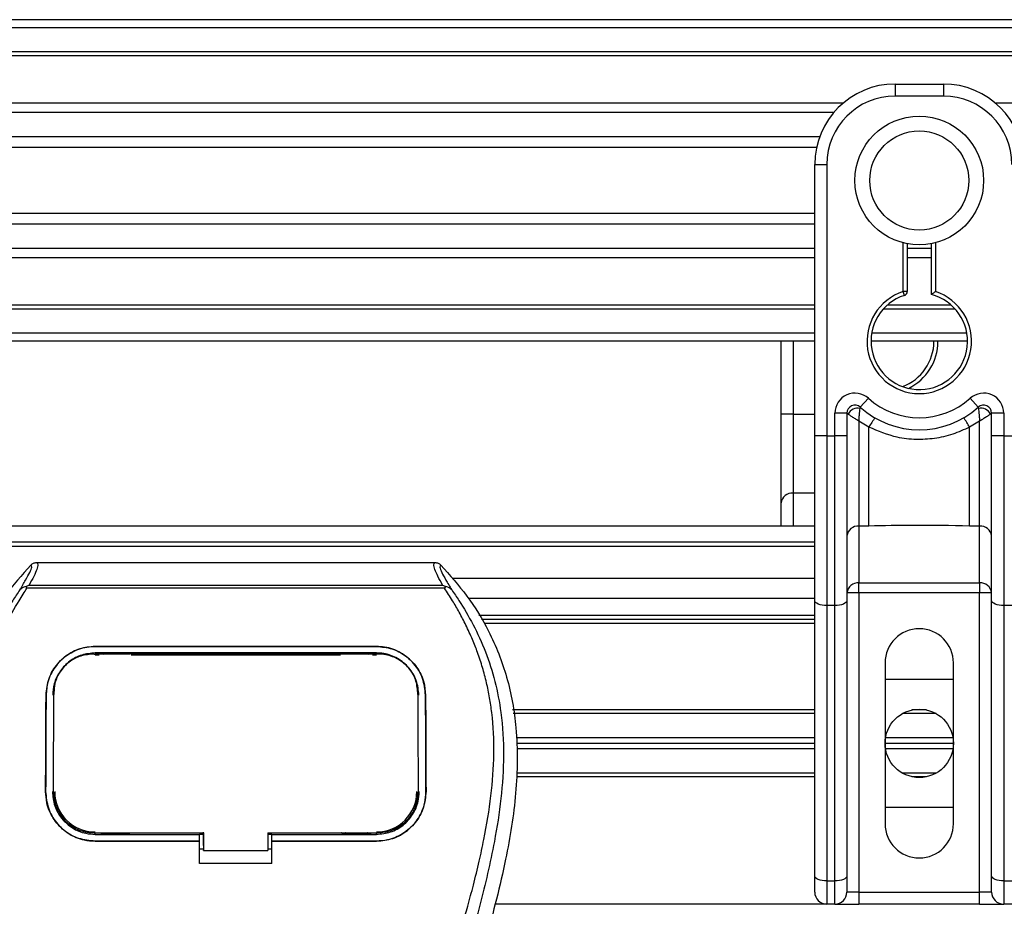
# Model space of a CAD drawing. Header units: millimetres. Extents: x 0 to 420, y 0 to 297.
# Tile 38 of 128: x 68.39 to 72.8, y 235.95 to 239.92. Entities that reach past the tile are written whole.
import ezdxf

# ---------------------------------------------------------------- set-up
doc = ezdxf.new("R2010")
doc.units = ezdxf.units.MM

msp = doc.modelspace()

# ---------------------------------------------------------------- linework, layer by layer
at = {"color": 7, "linetype": 'Continuous', "lineweight": 25}
for p, q in [((221.09183, 239.92173), (58.90817, 239.92173)), ((221.09183, 239.88569), (58.90817, 239.88569)), ((221.09183, 239.77756), (58.90817, 239.77756)), ((221.09183, 239.75918), (58.90817, 239.75918)), ((72.31535, 239.6334), (72.5316, 239.6334)), ((72.31535, 239.6334), (72.31535, 239.57934)), ((72.5316, 239.6334), (72.5316, 239.57934)), ((72.5316, 239.57934), (72.31535, 239.57934)), ((72.08111, 239.5469), (58.90817, 239.5469)), ((91.38869, 239.5469), (72.76585, 239.5469)), ((72.03962, 239.50508), (58.90817, 239.50508)), ((71.97709, 239.39737), (58.90817, 239.39737)), ((71.96298, 239.34868), (58.90817, 239.34868)), ((71.95495, 238.95495), (71.95495, 239.27299)), ((71.95495, 239.27299), (72.00901, 239.27299)), ((72.00901, 239.27299), (72.00901, 238.05712)), ((71.95495, 239.05314), (58.90817, 239.05314)), ((71.95495, 239.00445), (58.90817, 239.00445)), ((71.95495, 238.72606), (71.95495, 238.95495)), ((71.95495, 238.89674), (58.90817, 238.89674)), ((72.3514, 238.70299), (72.3514, 238.92152)), ((72.36942, 238.91749), (72.36942, 238.70299)), ((72.47754, 238.89674), (72.36942, 238.89674)), ((72.47754, 238.68947), (72.47754, 238.91749)), ((72.49556, 238.92152), (72.49556, 238.70299)), ((71.95495, 238.85493), (58.90817, 238.85493)), ((72.47754, 238.85493), (72.36942, 238.85493)), ((71.95495, 238.05712), (71.95495, 238.72606)), ((72.35694, 238.68585), (72.3514, 238.70299)), ((72.36942, 238.70299), (72.3514, 238.70299)), ((71.95495, 238.64264), (58.90817, 238.64264)), ((72.5661, 238.64264), (72.28085, 238.64264)), ((71.95495, 238.62426), (58.90817, 238.62426)), ((72.58466, 238.62426), (72.2623, 238.62426)), ((71.95495, 238.51614), (58.90817, 238.51614)), ((72.6367, 238.51614), (72.21026, 238.51614)), ((71.95495, 238.48009), (58.90817, 238.48009)), ((71.80433, 238.15397), (71.80433, 238.48009)), ((71.85839, 238.48009), (71.85839, 238.15397)), ((72.63972, 238.48009), (72.20723, 238.48009)), ((72.15918, 238.1846), (72.19522, 238.22489)), ((72.65174, 238.22489), (72.68778, 238.1846)), ((71.85839, 238.15397), (71.80433, 238.15397)), ((71.80433, 237.75541), (71.80433, 238.15397)), ((71.85839, 238.15397), (71.85839, 237.79969)), ((71.85839, 238.15397), (71.95495, 238.15397)), ((72.04505, 238.05712), (72.04505, 238.15774)), ((72.09911, 238.15774), (72.04505, 238.15774)), ((72.09911, 238.15774), (72.09911, 238.05712)), ((72.10429, 238.15397), (72.09911, 238.15397)), ((72.74784, 238.15397), (72.74266, 238.15397)), ((72.74784, 238.05712), (72.74784, 238.15774)), ((72.80191, 238.15774), (72.74784, 238.15774)), ((72.80191, 238.15774), (72.80191, 238.05712)), ((72.19806, 238.09522), (72.15317, 238.12247)), ((72.15317, 238.12247), (72.15317, 237.65208)), ((72.69378, 238.12247), (72.64889, 238.09522)), ((72.69378, 237.65208), (72.69378, 238.12247)), ((72.00901, 238.05712), (71.95495, 238.05712)), ((71.95495, 237.31839), (71.95495, 238.05712)), ((72.00901, 238.05712), (72.04505, 238.05712)), ((72.00901, 238.05712), (72.00901, 237.29554)), ((72.04505, 237.29554), (72.04505, 238.05712)), ((72.09911, 238.05712), (72.04505, 238.05712)), ((72.09911, 238.05712), (72.09911, 237.31839)), ((72.19806, 237.65208), (72.19806, 238.09522)), ((72.64889, 237.65208), (72.64889, 238.09522)), ((72.80191, 238.05712), (72.74784, 238.05712)), ((72.74784, 237.31839), (72.74784, 238.05712)), ((72.80191, 238.05712), (72.80191, 237.29554)), ((72.80191, 238.05712), (72.83795, 238.05712)), ((71.85839, 237.79969), (71.85839, 237.65116)), ((71.95495, 237.79969), (71.85839, 237.79969)), ((71.80433, 237.65116), (71.80433, 237.75541)), ((71.95495, 237.65116), (58.90817, 237.65116)), ((72.19806, 237.65208), (72.15317, 237.65208)), ((72.15317, 237.65208), (72.15317, 237.39691)), ((72.69378, 237.65208), (72.64889, 237.65208)), ((72.69378, 237.39691), (72.69378, 237.65208)), ((71.95495, 237.57907), (59.8993, 237.57907)), ((71.95495, 237.56105), (60.34981, 237.56105)), ((68.46734, 237.48837), (70.25267, 237.48837)), ((71.95495, 237.41689), (70.32959, 237.41689)), ((72.15317, 237.39691), (72.69378, 237.39691)), ((72.15317, 237.35263), (72.15317, 237.39691)), ((72.69378, 237.39691), (72.69378, 237.35263)), ((68.42375, 237.37312), (68.42035, 237.38082)), ((70.2958, 237.37312), (68.42375, 237.37312)), ((68.43325, 237.3872), (70.28681, 237.3872)), ((70.29976, 237.38092), (70.2958, 237.37312)), ((72.15317, 237.35263), (72.09911, 237.35263)), ((72.15317, 237.35263), (72.15317, 236.0113)), ((72.69378, 237.35263), (72.15317, 237.35263)), ((72.69378, 236.0113), (72.69378, 237.35263)), ((72.74784, 237.35263), (72.69378, 237.35263)), ((71.95495, 237.32679), (70.40403, 237.32679)), ((71.95495, 236.08413), (71.95495, 237.31839)), ((72.09911, 237.31839), (72.09911, 236.08413)), ((72.74784, 236.08413), (72.74784, 237.31839)), ((72.04505, 237.29554), (72.00901, 237.29554)), ((72.00901, 237.29554), (72.00901, 236.06128)), ((72.04505, 236.06128), (72.04505, 237.29554)), ((72.83795, 237.29554), (72.80191, 237.29554)), ((72.80191, 237.29554), (72.80191, 236.06128)), ((71.95495, 237.2511), (70.44951, 237.2511)), ((71.95495, 237.23308), (70.46062, 237.23308)), ((71.95495, 237.21506), (70.4746, 237.21506)), ((68.72929, 237.11245), (69.99072, 237.11245)), ((68.72929, 237.11228), (68.72929, 237.11245)), ((69.99072, 237.11228), (68.72929, 237.11228)), ((69.99072, 237.11228), (69.99072, 237.11245)), ((69.99072, 237.08326), (68.72929, 237.08326)), ((68.72929, 237.07513), (68.74795, 237.07513)), ((68.72975, 237.0785), (68.72962, 237.0785)), ((68.88399, 237.0816), (68.75481, 237.0816)), ((68.89084, 237.07513), (69.82917, 237.07513)), ((69.96521, 237.0816), (69.83603, 237.0816)), ((69.97207, 237.07513), (69.99072, 237.07513)), ((72.2703, 237.03846), (72.2703, 236.31765)), ((72.57665, 236.31765), (72.57665, 237.03846)), ((72.2703, 236.96638), (72.57665, 236.96638)), ((68.54462, 236.91375), (68.54421, 236.90579)), ((70.1758, 236.90583), (70.17538, 236.91376)), ((68.50961, 236.89443), (68.50945, 236.89443)), ((68.54438, 236.90545), (68.54398, 236.89745)), ((70.17605, 236.89746), (70.17563, 236.90544)), ((70.21041, 236.89443), (70.21057, 236.89443)), ((71.95495, 236.82762), (70.60082, 236.82762)), ((72.45651, 236.82762), (72.39045, 236.82762)), ((71.95495, 236.81141), (70.60378, 236.81141)), ((72.49884, 236.81141), (72.34811, 236.81141)), ((71.95495, 236.70328), (70.61727, 236.70328)), ((72.57456, 236.70328), (72.2724, 236.70328)), ((71.95495, 236.67805), (70.61828, 236.67805)), ((71.95495, 236.65283), (70.6193, 236.65283)), ((72.57665, 236.67805), (72.2703, 236.67805)), ((72.57456, 236.65283), (72.2724, 236.65283)), ((71.95495, 236.52848), (70.61784, 236.52848)), ((71.95495, 236.5447), (70.61863, 236.5447)), ((72.49884, 236.5447), (72.34811, 236.5447)), ((72.45651, 236.52848), (72.39045, 236.52848)), ((68.50765, 236.46187), (68.50749, 236.46187)), ((68.54292, 236.45861), (68.54302, 236.4584)), ((70.17699, 236.45839), (70.1771, 236.4586)), ((70.21237, 236.46187), (70.21253, 236.46187)), ((72.57665, 236.38973), (72.2703, 236.38973)), ((68.72929, 236.27014), (68.72929, 236.27739)), ((68.72929, 236.27014), (69.19782, 236.27014)), ((68.75785, 236.27184), (68.88094, 236.27184)), ((69.19782, 236.27168), (69.21587, 236.27168)), ((69.19782, 236.24141), (69.19782, 236.27014)), ((69.21587, 236.2199), (69.21587, 236.27916)), ((69.21587, 236.27739), (69.21587, 236.19796)), ((69.5042, 236.27738), (69.99667, 236.27738)), ((69.5042, 236.27738), (69.5042, 236.19796)), ((69.5042, 236.27168), (69.52219, 236.27168)), ((69.52219, 236.27014), (69.99072, 236.27014)), ((69.52219, 236.24141), (69.52219, 236.27014)), ((69.83907, 236.27184), (69.96217, 236.27184)), ((69.99072, 236.27014), (69.99072, 236.27738)), ((68.72929, 236.23967), (68.72929, 236.23952)), ((68.72929, 236.23967), (69.19782, 236.23967)), ((69.19782, 236.23952), (68.72929, 236.23952)), ((69.19782, 236.13915), (69.19782, 236.23952)), ((69.19782, 236.20536), (69.21587, 236.20536)), ((69.21587, 236.2199), (69.21587, 236.19942)), ((69.5042, 236.20536), (69.52219, 236.20536)), ((69.52219, 236.23967), (69.99072, 236.23967)), ((69.52219, 236.13915), (69.52219, 236.23952)), ((69.99072, 236.23952), (69.52219, 236.23952)), ((69.99072, 236.23967), (69.99072, 236.23952)), ((69.21587, 236.19796), (69.21587, 236.19942)), ((69.21587, 236.19796), (69.5042, 236.19796)), ((69.52219, 236.13915), (69.19782, 236.13915)), ((71.95495, 236.0113), (71.95495, 236.08413)), ((72.09911, 236.08413), (72.09911, 236.0113)), ((72.74784, 236.0113), (72.74784, 236.08413)), ((72.00901, 236.06128), (72.04505, 236.06128)), ((72.00901, 236.06128), (72.00901, 235.95724)), ((72.04505, 235.95724), (72.04505, 236.06128)), ((72.80191, 236.06128), (72.83795, 236.06128)), ((72.80191, 236.06128), (72.80191, 235.95724)), ((72.15317, 236.0113), (72.09911, 236.0113)), ((72.15317, 236.0113), (72.15317, 235.95724)), ((72.15317, 236.0113), (72.69378, 236.0113)), ((72.69378, 235.95724), (72.69378, 236.0113)), ((72.74784, 236.0113), (72.69378, 236.0113)), ((72.00901, 235.95724), (70.52307, 235.95724)), ((72.04505, 235.95724), (72.00901, 235.95724)), ((72.04505, 235.95724), (72.15317, 235.95724)), ((72.69378, 235.95724), (72.15317, 235.95724)), ((72.69378, 235.95724), (72.80191, 235.95724)), ((72.83795, 235.95724), (72.80191, 235.95724))]:
    msp.add_line(p, q, dxfattribs=at)
at = {"color": 7, "linetype": 'Continuous', "lineweight": 25, "flags": 128}
for points in [[(72.00901, 237.29554), (71.99846, 237.29598), (71.98832, 237.29728), (71.97897, 237.29939), (71.97078, 237.30223), (71.96406, 237.30569), (71.95906, 237.30964), (71.95599, 237.31393), (71.95495, 237.31839)], [(72.09911, 237.31839), (72.09807, 237.31393), (72.09499, 237.30964), (72.09, 237.30569), (72.08328, 237.30223), (72.07508, 237.29939), (72.06574, 237.29728), (72.0556, 237.29598), (72.04505, 237.29554)], [(72.80191, 237.29554), (72.79136, 237.29598), (72.78122, 237.29728), (72.77187, 237.29939), (72.76368, 237.30223), (72.75696, 237.30569), (72.75196, 237.30964), (72.74888, 237.31393), (72.74784, 237.31839)], [(68.7252, 237.07851), (68.7293, 237.0785), (68.72962, 237.0785)], [(68.72334, 236.27739), (68.96165, 236.27739), (69.21587, 236.27739)], [(72.00901, 236.06128), (71.99846, 236.06172), (71.98832, 236.06302), (71.97897, 236.06513), (71.97078, 236.06798), (71.96406, 236.07144), (71.95906, 236.07539), (71.95599, 236.07967), (71.95495, 236.08413)], [(72.09911, 236.08413), (72.09807, 236.07967), (72.09499, 236.07539), (72.09, 236.07144), (72.08328, 236.06798), (72.07508, 236.06513), (72.06574, 236.06302), (72.0556, 236.06172), (72.04505, 236.06128)], [(72.80191, 236.06128), (72.79136, 236.06172), (72.78122, 236.06302), (72.77187, 236.06513), (72.76368, 236.06798), (72.75696, 236.07144), (72.75196, 236.07539), (72.74888, 236.07967), (72.74784, 236.08413)]]:
    msp.add_lwpolyline(points, dxfattribs=at)
at = {"color": 7, "linetype": 'Continuous', "lineweight": 25}
for centre, radius in [((72.42348, 239.20091), 0.28854), ((72.42348, 239.20091), 0.22194), ((72.42348, 236.67805), 0.15317)]:
    msp.add_circle(centre, radius, dxfattribs=at)
for centre, radius, start, end in [((72.31535, 239.27299), 0.36041, 90, 180), ((72.5316, 239.27299), 0.36041, 0, 90), ((72.31535, 239.27299), 0.30635, 90, 180), ((72.5316, 239.27299), 0.30635, 0, 90), ((72.42348, 238.48009), 0.23427, 107.92021, 72.07979), ((72.42348, 238.48009), 0.21624, 107.92021, 75.52249), ((72.3514, 238.70299), 0.01802, 287.92021, 0), ((72.27286, 238.48009), 0.21624, 290.3804, 360), ((72.27286, 238.48009), 0.23427, 295.88119, 360), ((72.13515, 238.15774), 0.0901, 48.18969, 180), ((72.7118, 238.15774), 0.0901, 0, 131.81031), ((72.13515, 238.15774), 0.03604, 48.18969, 180), ((72.13515, 238.15774), 0.03604, 48.19069, 179.99948), ((72.42348, 238.48009), 0.34239, 228.18969, 311.81031), ((72.7118, 238.15774), 0.03604, 0, 131.81031), ((72.7118, 238.15774), 0.03604, 0.00052, 131.80931), ((72.14636, 238.13337), 0.04684, 75.20753, 153.90631), ((72.42348, 238.48009), 0.39645, 228.18969, 311.81031), ((72.7006, 238.13337), 0.04684, 26.09369, 104.79247), ((72.42179, 237.97942), 0.25192, 141.32705, 152.63541), ((72.42516, 237.97942), 0.25192, 27.36459, 38.67295), ((71.85395, 237.74998), 0.04991, 84.88893, 173.75645), ((72.14872, 237.60237), 0.04991, 84.88893, 173.75645), ((72.69823, 237.60237), 0.04991, 6.24355, 95.11107), ((72.14872, 237.3472), 0.04991, 84.88893, 173.75645), ((72.69823, 237.3472), 0.04991, 6.24355, 95.11107), ((72.42348, 237.03846), 0.15317, 0, 180), ((68.72929, 236.46181), 0.18083, 180, 270), ((69.99072, 236.46181), 0.18083, 270, 0), ((72.42348, 236.31765), 0.15317, 180, 0), ((72.00901, 236.0113), 0.05406, 180, 270), ((72.04505, 236.0113), 0.05406, 270, 0), ((72.80191, 236.0113), 0.05406, 180, 270)]:
    msp.add_arc(centre, radius, start, end, dxfattribs=at)
for points, knots in [([(72.47754, 238.68947), (72.47769, 238.68959), (72.47798, 238.68981), (72.48019, 238.69152), (72.48356, 238.69409), (72.4884, 238.69774), (72.49263, 238.70086), (72.49515, 238.7027), (72.49551, 238.70296), (72.49556, 238.70299)], [0, 0, 0, 0, 0.1619499, 0.3233619, 0.4972773, 0.7062892, 0.9573608, 0.9948044, 1, 1, 1, 1]), ([(72.10429, 238.15397), (72.10319, 238.15477), (72.1008, 238.1565), (72.09932, 238.15759), (72.09916, 238.1577), (72.09911, 238.15774)], [0, 0, 0, 0, 0.3727547, 0.8035537, 1, 1, 1, 1]), ([(72.15317, 238.12247), (72.15309, 238.12252), (72.15296, 238.1226), (72.15275, 238.12273), (72.15252, 238.12287), (72.15217, 238.12308), (72.15164, 238.12341), (72.15082, 238.12391), (72.14957, 238.12469), (72.14764, 238.12588), (72.14463, 238.12774), (72.13979, 238.13074), (72.13086, 238.13632), (72.12214, 238.14191), (72.11192, 238.14867), (72.10755, 238.1517), (72.10429, 238.15397)], [0, 0, 0, 0, 0.00419055, 0.00685655, 0.01050099, 0.01608276, 0.02463309, 0.03773692, 0.0578443, 0.08879626, 0.13682222, 0.21288297, 0.34057388, 0.61171574, 0.70987367, 1, 1, 1, 1]), ([(72.15317, 238.12247), (72.15318, 238.12256), (72.15319, 238.12276), (72.1532, 238.12307), (72.15323, 238.12346), (72.15326, 238.124), (72.15331, 238.12486), (72.15338, 238.12618), (72.15351, 238.12827), (72.15372, 238.13157), (72.15409, 238.13701), (72.1549, 238.14751), (72.15588, 238.15786), (72.15719, 238.16989), (72.15783, 238.17491), (72.15831, 238.17865)], [0, 0, 0, 0, 0.004266, 0.0088901, 0.0138063, 0.0214465, 0.0333306, 0.0518502, 0.0808258, 0.1265764, 0.2004509, 0.327518, 0.6126852, 0.71116, 1, 1, 1, 1]), ([(72.15918, 238.1846), (72.15917, 238.18455), (72.15913, 238.1844), (72.15887, 238.18271), (72.15849, 238.17993), (72.15831, 238.17865)], [0, 0, 0, 0, 0.1978945, 0.6297578, 1, 1, 1, 1]), ([(72.68778, 238.1846), (72.68781, 238.18447), (72.68787, 238.18418), (72.68819, 238.18199), (72.68851, 238.17964), (72.68864, 238.17865)], [0, 0, 0, 0, 0.3358482, 0.722383, 1, 1, 1, 1]), ([(72.68864, 238.17865), (72.68912, 238.17491), (72.68976, 238.16989), (72.69108, 238.15786), (72.69206, 238.14751), (72.69287, 238.13701), (72.69324, 238.13157), (72.69345, 238.12827), (72.69357, 238.12618), (72.69365, 238.12486), (72.6937, 238.124), (72.69373, 238.12346), (72.69375, 238.12307), (72.69377, 238.12276), (72.69378, 238.12256), (72.69378, 238.12247)], [0, 0, 0, 0, 0.28884, 0.3873148, 0.672482, 0.7995491, 0.8734236, 0.9191742, 0.9481498, 0.9666694, 0.9785535, 0.9861937, 0.9911099, 0.995734, 1, 1, 1, 1]), ([(72.74266, 238.15397), (72.7394, 238.1517), (72.73504, 238.14867), (72.72481, 238.14191), (72.71609, 238.13632), (72.70716, 238.13074), (72.70232, 238.12774), (72.69932, 238.12588), (72.69739, 238.12469), (72.69613, 238.12391), (72.69532, 238.12341), (72.69479, 238.12308), (72.69444, 238.12287), (72.69421, 238.12273), (72.694, 238.1226), (72.69387, 238.12252), (72.69378, 238.12247)], [0, 0, 0, 0, 0.2901263, 0.3882843, 0.6594261, 0.787117, 0.8631778, 0.9112037, 0.9421557, 0.9622631, 0.9753669, 0.9839172, 0.989499, 0.9931435, 0.9958094, 1, 1, 1, 1]), ([(72.74784, 238.15774), (72.74771, 238.15764), (72.74743, 238.15745), (72.74553, 238.15605), (72.74351, 238.15458), (72.74266, 238.15397)], [0, 0, 0, 0, 0.3336844, 0.7201517, 1, 1, 1, 1]), ([(72.64889, 238.09522), (72.62398, 238.08385), (72.57345, 238.0608), (72.49202, 238.04251), (72.40826, 238.03787), (72.30743, 238.04886), (72.23968, 238.07758), (72.19806, 238.09522)], [0, 0, 0, 0, 0.17534777, 0.35557936, 0.53101844, 0.71188108, 1, 1, 1, 1]), ([(72.64889, 237.65208), (72.56469, 237.65371), (72.4144, 237.65662), (72.26413, 237.65346), (72.19806, 237.65208)], [0, 0, 0, 0, 0.5602827, 1, 1, 1, 1]), ([(68.46734, 237.48837), (68.46975, 237.48598), (68.47456, 237.48122), (68.46935, 237.45929), (68.45613, 237.42872), (68.44084, 237.40097), (68.43325, 237.3872)], [0, 0, 0, 0, 0.2575936, 0.5147329, 0.7591509, 1, 1, 1, 1]), ([(68.44128, 237.4773), (68.44306, 237.47895), (68.44662, 237.48225), (68.45309, 237.48568), (68.46005, 237.48797), (68.4649, 237.48824), (68.46734, 237.48837)], [0, 0, 0, 0, 0.2491591, 0.4999762, 0.7491747, 1, 1, 1, 1]), ([(70.28681, 237.3872), (70.27938, 237.40107), (70.26454, 237.42875), (70.25126, 237.45925), (70.2456, 237.48118), (70.25031, 237.48597), (70.25267, 237.48837)], [0, 0, 0, 0, 0.24242241, 0.48382845, 0.74145736, 1, 1, 1, 1]), ([(70.25267, 237.48837), (70.25752, 237.48781), (70.26479, 237.48697), (70.27339, 237.48224), (70.27695, 237.47895), (70.27874, 237.47729)], [0, 0, 0, 0, 0.4987145, 0.7487494, 1, 1, 1, 1]), ([(68.44128, 237.4773), (68.4009, 237.43214), (68.31928, 237.34087), (68.21637, 237.17251), (68.13789, 236.97355), (68.10298, 236.77572), (68.09646, 236.60124), (68.10667, 236.40388), (68.14975, 236.13569), (68.20641, 235.92086), (68.2376, 235.80264)], [0, 0, 0, 0, 0.1020555, 0.2062434, 0.3310387, 0.4607193, 0.5429728, 0.6252686, 0.7937741, 1, 1, 1, 1]), ([(68.39216, 237.36583), (68.40114, 237.38109), (68.41918, 237.41172), (68.43787, 237.44567), (68.44767, 237.46989), (68.44341, 237.47483), (68.44128, 237.4773)], [0, 0, 0, 0, 0.2487274, 0.4994989, 0.7492786, 1, 1, 1, 1]), ([(70.27874, 237.47729), (70.27657, 237.47485), (70.27223, 237.46997), (70.28176, 237.44606), (70.30043, 237.41216), (70.31869, 237.38132), (70.32785, 237.36584)], [0, 0, 0, 0, 0.2514408, 0.5015673, 0.7498635, 1, 1, 1, 1]), ([(70.27874, 237.47729), (70.31912, 237.43213), (70.40074, 237.34086), (70.50365, 237.1725), (70.58212, 236.97355), (70.61703, 236.77572), (70.62356, 236.60124), (70.61335, 236.40388), (70.57027, 236.13569), (70.5136, 235.92086), (70.48242, 235.80264)], [0, 0, 0, 0, 0.102054, 0.2062404, 0.3310362, 0.4607173, 0.5429711, 0.6252671, 0.7937733, 1, 1, 1, 1]), ([(68.39213, 237.3658), (68.38136, 237.35011), (68.34875, 237.30258), (68.29501, 237.21174), (68.239, 237.08976), (68.19599, 236.95658), (68.16634, 236.80112), (68.15621, 236.62425), (68.16906, 236.43025), (68.20426, 236.2055), (68.26407, 235.95215), (68.35911, 235.61381), (68.4653, 235.21726), (68.56761, 234.75924), (68.64463, 234.29662), (68.69378, 233.83032), (68.69938, 233.51828), (68.70218, 233.3623)], [0, 0, 0, 0, 0.0171315, 0.0518789, 0.0867888, 0.1216172, 0.1567305, 0.2033881, 0.2503481, 0.2972709, 0.3674165, 0.4376773, 0.5502447, 0.6628473, 0.7753466, 0.8877074, 1, 1, 1, 1]), ([(68.77399, 233.35991), (68.7726, 233.46565), (68.76977, 233.68175), (68.74448, 234.01024), (68.70471, 234.34168), (68.65549, 234.62956), (68.60495, 234.87471), (68.56008, 235.0704), (68.51103, 235.26482), (68.4569, 235.46577), (68.41032, 235.63112), (68.37597, 235.75085), (68.35861, 235.81181), (68.3423, 235.86929), (68.32816, 235.91937), (68.31425, 235.96952), (68.30189, 236.01641), (68.28913, 236.06633), (68.2774, 236.11433), (68.26667, 236.16037), (68.25695, 236.20447), (68.2408, 236.2826), (68.22187, 236.39171), (68.20573, 236.53577), (68.20133, 236.6764), (68.21008, 236.81645), (68.23444, 236.95335), (68.2738, 237.0859), (68.32713, 237.20993), (68.37392, 237.29392), (68.40642, 237.34647), (68.4181, 237.36443), (68.42375, 237.37312)], [0, 0, 0, 0, 0.0757702, 0.1548571, 0.2359051, 0.3148505, 0.3639911, 0.4151955, 0.4586591, 0.5076202, 0.5642678, 0.5817192, 0.5968623, 0.6096795, 0.624536, 0.6341631, 0.6469813, 0.6592987, 0.6711121, 0.6824202, 0.6932232, 0.7035232, 0.739704, 0.7727671, 0.8079075, 0.8413785, 0.8748477, 0.9102013, 0.9450667, 0.9801292, 0.9903909, 1, 1, 1, 1]), ([(68.42029, 237.38081), (68.42007, 237.38077), (68.41623, 237.38006), (68.40896, 237.37796), (68.39946, 237.37307), (68.39458, 237.36823), (68.39216, 237.36583)], [0, 0, 0, 0, 0.0200108, 0.3469957, 0.676674, 1, 1, 1, 1]), ([(68.42022, 237.38089), (68.42438, 237.38317), (68.42861, 237.38548), (68.43316, 237.38717), (68.43325, 237.3872)], [0, 0, 0, 0, 0.9812431, 1, 1, 1, 1]), ([(69.94603, 233.35991), (69.94863, 233.50649), (69.95383, 233.79962), (69.99918, 234.23723), (70.06175, 234.62206), (70.13234, 234.95542), (70.18346, 235.16563), (70.21928, 235.30314), (70.23607, 235.36622), (70.2526, 235.42704), (70.26903, 235.48654), (70.28627, 235.54815), (70.30499, 235.6144), (70.32776, 235.69406), (70.35198, 235.7786), (70.37701, 235.86685), (70.40124, 235.95225), (70.42616, 236.0466), (70.45048, 236.14618), (70.47932, 236.27943), (70.50599, 236.43977), (70.52021, 236.63049), (70.51365, 236.77761), (70.49807, 236.88326), (70.48417, 236.95073), (70.46626, 237.01848), (70.44509, 237.08296), (70.42009, 237.14649), (70.39242, 237.20712), (70.36233, 237.26531), (70.32979, 237.32105), (70.30769, 237.35491), (70.2958, 237.37312)], [0, 0, 0, 0, 0.1050162, 0.2100001, 0.3148093, 0.3841756, 0.4540228, 0.4697491, 0.4859574, 0.5007826, 0.5148922, 0.5301685, 0.5466097, 0.5642069, 0.5895177, 0.6096146, 0.6299353, 0.6531323, 0.6795668, 0.7034488, 0.7509822, 0.7962784, 0.8412589, 0.8577085, 0.8747396, 0.8922462, 0.9101144, 0.9261934, 0.9450023, 0.962977, 0.9800887, 1, 1, 1, 1]), ([(70.32788, 237.36581), (70.33865, 237.35012), (70.37126, 237.30258), (70.42501, 237.21174), (70.48102, 237.08976), (70.52402, 236.95658), (70.55368, 236.80112), (70.56381, 236.62425), (70.55096, 236.43025), (70.51576, 236.2055), (70.45595, 235.95215), (70.3609, 235.61381), (70.25472, 235.21726), (70.15241, 234.75924), (70.07538, 234.29662), (70.02624, 233.83032), (70.02063, 233.51828), (70.01783, 233.3623)], [0, 0, 0, 0, 0.01713512, 0.05188236, 0.08679215, 0.12162042, 0.15673365, 0.20339108, 0.2503509, 0.29727352, 0.3674188, 0.43767936, 0.55024637, 0.66284852, 0.77534741, 0.88770778, 1, 1, 1, 1]), ([(70.28681, 237.3872), (70.2869, 237.38717), (70.29161, 237.38558), (70.29573, 237.38323), (70.29976, 237.38092)], [0, 0, 0, 0, 0.0189016, 1, 1, 1, 1]), ([(70.32785, 237.36584), (70.32543, 237.36824), (70.32055, 237.37308), (70.31105, 237.37797), (70.30379, 237.38007), (70.29997, 237.38077), (70.29976, 237.38081)], [0, 0, 0, 0, 0.3236146, 0.6535901, 0.9808697, 1, 1, 1, 1]), ([(68.50945, 236.89443), (68.51224, 236.91998), (68.51782, 236.97106), (68.55859, 237.038), (68.61792, 237.08732), (68.67937, 237.10994), (68.71712, 237.11184), (68.72929, 237.11245)], [0, 0, 0, 0, 0.2254673, 0.4508536, 0.6773692, 0.8959117, 1, 1, 1, 1]), ([(68.72929, 237.11228), (68.70595, 237.1101), (68.65932, 237.10574), (68.59652, 237.07208), (68.54626, 237.02115), (68.51519, 236.95888), (68.51131, 236.91411), (68.50961, 236.89443)], [0, 0, 0, 0, 0.1986654, 0.3969886, 0.6042242, 0.8260387, 1, 1, 1, 1]), ([(69.99072, 237.11245), (70.01412, 237.11026), (70.06087, 237.10589), (70.12386, 237.07206), (70.17416, 237.02089), (70.20505, 236.95858), (70.20889, 236.91397), (70.21057, 236.89443)], [0, 0, 0, 0, 0.1991311, 0.3979316, 0.6058895, 0.8273797, 1, 1, 1, 1]), ([(70.21041, 236.89443), (70.20761, 236.91998), (70.20202, 236.97107), (70.16122, 237.03796), (70.10189, 237.08724), (70.04049, 237.10979), (70.00282, 237.11167), (69.99072, 237.11228)], [0, 0, 0, 0, 0.2256595, 0.4512475, 0.6779682, 0.8966264, 1, 1, 1, 1]), ([(68.72929, 237.08326), (68.70897, 237.08135), (68.66835, 237.07754), (68.61371, 237.04799), (68.57035, 237.00351), (68.54388, 236.94962), (68.54066, 236.91118), (68.53925, 236.8943)], [0, 0, 0, 0, 0.2000051, 0.3997225, 0.6073327, 0.8275308, 1, 1, 1, 1]), ([(68.7252, 237.07851), (68.70497, 237.07668), (68.66453, 237.07302), (68.61061, 237.04408), (68.56984, 237.00092), (68.54778, 236.95199), (68.54537, 236.91895), (68.54438, 236.90545)], [0, 0, 0, 0, 0.2128654, 0.4257218, 0.6387225, 0.8523499, 1, 1, 1, 1]), ([(69.99482, 237.07851), (69.99345, 237.0785), (69.84923, 237.0783), (69.42754, 237.07854), (69.00721, 237.07852), (68.72975, 237.0785)], [0, 0, 0, 0, 0.0032392, 0.3420114, 1, 1, 1, 1]), ([(68.75481, 237.0816), (68.75677, 237.08145), (68.76037, 237.08117), (68.76338, 237.07933), (68.76476, 237.0785)], [0, 0, 0, 0, 0.5442305, 1, 1, 1, 1]), ([(68.87383, 237.07849), (68.87565, 237.07951), (68.87881, 237.08126), (68.88245, 237.0815), (68.88399, 237.0816)], [0, 0, 0, 0, 0.5788371, 1, 1, 1, 1]), ([(69.83603, 237.0816), (69.83799, 237.08145), (69.84161, 237.08117), (69.84463, 237.07932), (69.84602, 237.07848)], [0, 0, 0, 0, 0.5420065, 1, 1, 1, 1]), ([(69.95507, 237.07849), (69.95689, 237.07951), (69.96003, 237.08126), (69.96368, 237.0815), (69.96521, 237.0816)], [0, 0, 0, 0, 0.5782449, 1, 1, 1, 1]), ([(70.18076, 236.8943), (70.1784, 236.9164), (70.17367, 236.9606), (70.13851, 237.01862), (70.08728, 237.06133), (70.03416, 237.08104), (70.00145, 237.08272), (69.99072, 237.08326)], [0, 0, 0, 0, 0.2255211, 0.4509943, 0.6767202, 0.8940147, 1, 1, 1, 1]), ([(70.17563, 236.90544), (70.17355, 236.9254), (70.16939, 236.96531), (70.13775, 237.01757), (70.09134, 237.05612), (70.04076, 237.07582), (70.00769, 237.07775), (69.99482, 237.07851)], [0, 0, 0, 0, 0.2177322, 0.4355788, 0.6507548, 0.8640725, 1, 1, 1, 1]), ([(68.50749, 236.46187), (68.5076, 236.49813), (68.50788, 236.58888), (68.50846, 236.73372), (68.50912, 236.84081), (68.50945, 236.89443)], [0, 0, 0, 0, 0.249392, 0.6241438, 1, 1, 1, 1]), ([(68.50961, 236.89443), (68.50918, 236.82321), (68.50855, 236.71618), (68.50799, 236.57126), (68.50776, 236.49834), (68.50765, 236.46187)], [0, 0, 0, 0, 0.4985433, 0.7491675, 1, 1, 1, 1]), ([(68.54302, 236.4584), (68.54303, 236.45953), (68.54316, 236.52824), (68.54341, 236.63567), (68.54386, 236.77975), (68.54418, 236.86), (68.54437, 236.90172), (68.54438, 236.90545)], [0, 0, 0, 0, 0.0075194, 0.45666513, 0.71535566, 0.97452521, 1, 1, 1, 1]), ([(70.17563, 236.90544), (70.17565, 236.90171), (70.17596, 236.83264), (70.17636, 236.72401), (70.17674, 236.57931), (70.17691, 236.49988), (70.17699, 236.45953), (70.17699, 236.45839)], [0, 0, 0, 0, 0.0254662, 0.4713629, 0.7317873, 0.9924644, 1, 1, 1, 1]), ([(70.21237, 236.46187), (70.21226, 236.49813), (70.21198, 236.58889), (70.21139, 236.73375), (70.21074, 236.84082), (70.21041, 236.89443)], [0, 0, 0, 0, 0.2493778, 0.6241217, 1, 1, 1, 1]), ([(70.21057, 236.89443), (70.21099, 236.82319), (70.21163, 236.71614), (70.21219, 236.57124), (70.21241, 236.49833), (70.21253, 236.46187)], [0, 0, 0, 0, 0.4985836, 0.7491897, 1, 1, 1, 1]), ([(68.72929, 236.23952), (68.70441, 236.24196), (68.65465, 236.24684), (68.58829, 236.2849), (68.53815, 236.34093), (68.51126, 236.4035), (68.50858, 236.44506), (68.50749, 236.46187)], [0, 0, 0, 0, 0.2134118, 0.4268173, 0.6404853, 0.8545743, 1, 1, 1, 1]), ([(68.50765, 236.46187), (68.51003, 236.43692), (68.51479, 236.38702), (68.55299, 236.32037), (68.60929, 236.2701), (68.67169, 236.24347), (68.71292, 236.24075), (68.72929, 236.23967)], [0, 0, 0, 0, 0.2152728, 0.4305775, 0.6450792, 0.8589771, 1, 1, 1, 1]), ([(68.53794, 236.46181), (68.54002, 236.44026), (68.54418, 236.39715), (68.57724, 236.3396), (68.62594, 236.29625), (68.67977, 236.27339), (68.71526, 236.27106), (68.72929, 236.27014)], [0, 0, 0, 0, 0.2155433, 0.4311178, 0.6459265, 0.8599501, 1, 1, 1, 1]), ([(68.54302, 236.4584), (68.54499, 236.43802), (68.54892, 236.39724), (68.58018, 236.34281), (68.62621, 236.30187), (68.67692, 236.28041), (68.71025, 236.27824), (68.72334, 236.27739)], [0, 0, 0, 0, 0.2161227, 0.4322836, 0.6474825, 0.8614599, 1, 1, 1, 1]), ([(70.21253, 236.46187), (70.21015, 236.43691), (70.20538, 236.38699), (70.16718, 236.32027), (70.11081, 236.26996), (70.04835, 236.24331), (70.00711, 236.2406), (69.99072, 236.23952)], [0, 0, 0, 0, 0.2152168, 0.4304623, 0.6450993, 0.8590403, 1, 1, 1, 1]), ([(69.99072, 236.23967), (70.01559, 236.24211), (70.06532, 236.24699), (70.13161, 236.28503), (70.18172, 236.341), (70.2086, 236.40352), (70.21128, 236.44506), (70.21237, 236.46187)], [0, 0, 0, 0, 0.21342983, 0.42685587, 0.64034809, 0.85449046, 1, 1, 1, 1]), ([(69.99072, 236.27014), (70.01219, 236.27225), (70.05512, 236.27646), (70.11234, 236.30929), (70.15559, 236.3576), (70.17879, 236.41152), (70.18113, 236.44734), (70.18207, 236.46181)], [0, 0, 0, 0, 0.2134822, 0.4269583, 0.6406207, 0.8548221, 1, 1, 1, 1]), ([(69.99667, 236.27738), (70.01686, 236.27936), (70.05724, 236.28333), (70.11109, 236.31422), (70.15186, 236.35971), (70.17385, 236.41066), (70.17608, 236.4446), (70.17699, 236.45839)], [0, 0, 0, 0, 0.212876, 0.4257362, 0.6390345, 0.8533124, 1, 1, 1, 1]), ([(68.75785, 236.27184), (68.75674, 236.27281), (68.75487, 236.27443), (68.75284, 236.27628), (68.75191, 236.27716), (68.75168, 236.27739)], [0, 0, 0, 0, 0.5217125, 0.8781434, 1, 1, 1, 1]), ([(68.77057, 236.27739), (68.77026, 236.27699), (68.76871, 236.27499), (68.76429, 236.27262), (68.76007, 236.27211), (68.75785, 236.27184)], [0, 0, 0, 0, 0.1064229, 0.5308645, 1, 1, 1, 1]), ([(68.88094, 236.27184), (68.87895, 236.27206), (68.87495, 236.27249), (68.8705, 236.27472), (68.86875, 236.27683), (68.86828, 236.27739)], [0, 0, 0, 0, 0.4233453, 0.8466836, 1, 1, 1, 1]), ([(68.88711, 236.27739), (68.88687, 236.27716), (68.88584, 236.27617), (68.8838, 236.27432), (68.88193, 236.2727), (68.88094, 236.27184)], [0, 0, 0, 0, 0.1217656, 0.5374861, 1, 1, 1, 1]), ([(69.83907, 236.27184), (69.83796, 236.27281), (69.83609, 236.27443), (69.83407, 236.27628), (69.83314, 236.27716), (69.83291, 236.27738)], [0, 0, 0, 0, 0.522407, 0.8793122, 1, 1, 1, 1]), ([(69.85178, 236.27738), (69.85148, 236.27698), (69.84993, 236.27499), (69.84551, 236.27262), (69.84129, 236.27211), (69.83907, 236.27184)], [0, 0, 0, 0, 0.1058158, 0.5305457, 1, 1, 1, 1]), ([(69.96217, 236.27184), (69.96017, 236.27206), (69.95617, 236.27249), (69.95172, 236.27472), (69.94998, 236.27682), (69.94952, 236.27738)], [0, 0, 0, 0, 0.4236642, 0.8473213, 1, 1, 1, 1]), ([(69.96832, 236.27738), (69.96809, 236.27716), (69.96707, 236.27617), (69.96502, 236.27432), (69.96315, 236.2727), (69.96217, 236.27184)], [0, 0, 0, 0, 0.1204858, 0.5368121, 1, 1, 1, 1])]:
    msp.add_open_spline(points, degree=3, knots=knots, dxfattribs=at)

doc.saveas('drawing.dxf')
